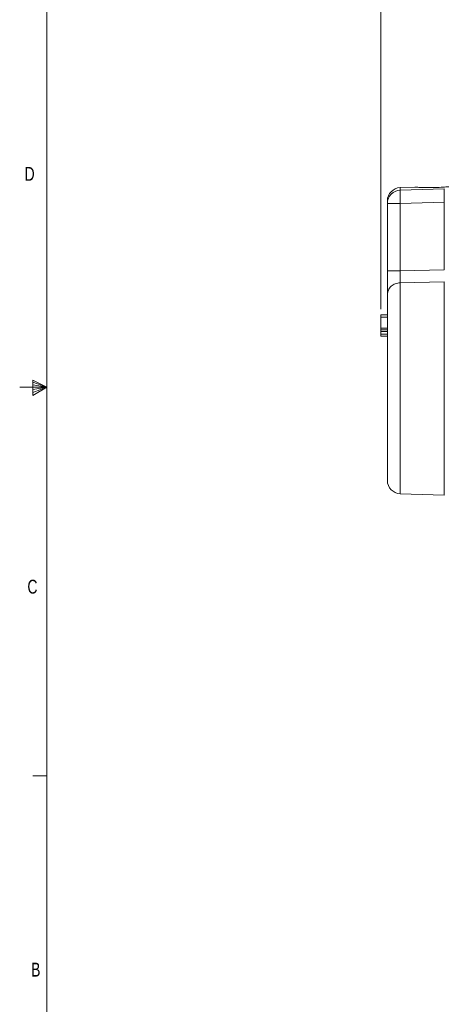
# Model space of a CAD drawing. Header units: inches. Extents: x 0.3 to 33.9, y 0.2 to 21.7.
# Tile 2 of 22: x 0.3 to 4.1, y 5.4 to 14.2. Entities that reach past the tile are written whole.
import ezdxf

# ---------------------------------------------------------------- set-up
doc = ezdxf.new("R2010")
doc.units = ezdxf.units.IN
doc.header["$MEASUREMENT"] = 0
doc.layers.add('SLD-0', color=7, linetype='Continuous', lineweight=15)
doc.styles.add('SLDTEXTSTYLE0', font='TXT', dxfattribs={"width": 0.75})
doc.dimstyles.new('SLDDIMSTYLE0', dxfattribs={"dimtxt": 0.25, "dimasz": 0.13, "dimexe": 0, "dimexo": 0.0625, "dimgap": 0.0625, "dimtad": 0, "dimtih": 1, "dimtoh": 1, "dimdec": 4, "dimrnd": 1e-09, "dimzin": 12, "dimdsep": 46, "dimtxsty": 'SLDTEXTSTYLE0', "dimsah": 1, "dimcen": 0.09, "dimadec": 0, "dimazin": 3, "dimtfac": 1, "dimtdec": 4, "dimtofl": 0, "dimtmove": 0, "dimatfit": 3, "dimfxl": 1, "dimfrac": 2, "dimtolj": 1, "dimtzin": 12, "dimarcsym": 0})

# ---------------------------------------------------------------- blocks, each defined once
blk = doc.blocks.new('*D20')
at = {"layer": 'SLD-0'}
for p, q in [((3.5292, 11.6134), (3.5292, 16.4442)), ((7.5717, 14.0858), (7.5717, 16.4442)), ((5.0714, 16.356), (5.0206, 16.356)), ((5.0206, 16.356), (5.0206, 15.9592)), ((6.0296, 16.356), (6.0804, 16.356)), ((6.0804, 16.356), (6.0804, 15.9592)), ((3.5292, 16.3192), (4.9318, 16.3192)), ((7.5717, 16.3192), (6.1692, 16.3192)), ((5.0206, 15.9592), (5.0714, 15.9592)), ((6.0804, 15.9592), (6.0296, 15.9592))]:
    blk.add_line(p, q, dxfattribs=at)
for points in [[(3.5292, 16.3192), (3.6592, 16.2992), (3.6592, 16.3392)], [(7.5717, 16.3192), (7.4417, 16.3392), (7.4417, 16.2992)]]:
    blk.add_solid(points, dxfattribs=at)
at = {"layer": 'SLD-0', "char_height": 0.25, "attachment_point": 1, "style": 'SLDTEXTSTYLE0'}
for s, insert in [('4.04', (5.1257, 16.7291, 0.1867)), ('102.7', (5.1349, 16.2814, 0.1867))]:
    blk.add_mtext(s, dxfattribs=dict(at, insert=insert))

msp = doc.modelspace()

# ---------------------------------------------------------------- linework, layer by layer
at = {"color": 7, "linetype": 'Continuous', "lineweight": 15}
for p, q in [((3.83647, 12.7144), (3.70504, 12.70981)), ((3.70504, 12.68675), (4.10142, 12.69832)), ((3.58923, 12.5684), (3.70504, 12.5684)), ((3.58923, 11.96042), (3.58923, 12.5684)), ((3.70504, 12.5684), (4.10142, 12.58012)), ((3.70504, 12.5684), (3.70504, 11.96042)), ((4.10142, 12.58012), (4.10142, 11.96892)), ((3.70504, 11.96042), (4.10142, 11.96892)), ((3.70504, 11.85322), (4.10142, 11.86214)), ((3.58923, 11.56339), (3.52923, 11.56339)), ((3.58923, 11.54128), (3.52923, 11.54128)), ((3.52923, 11.54128), (3.52923, 11.44266)), ((3.52923, 11.44266), (3.58923, 11.44266)), ((3.52923, 11.42822), (3.58923, 11.42822)), ((3.52923, 11.41407), (3.58923, 11.41407)), ((3.52923, 11.41407), (3.52923, 11.39034)), ((3.58923, 11.39034), (3.52923, 11.39034)), ((3.58923, 11.37103), (3.52923, 11.37103)), ((3.70504, 9.95172), (4.10142, 9.93788))]:
    msp.add_line(p, q, dxfattribs=at)
at = {"color": 8, "linetype": 'Continuous', "lineweight": 15}
for p, q in [((3.70504, 12.70981), (3.70504, 12.68675)), ((3.70504, 9.95172), (3.70504, 11.85322)), ((4.10142, 9.93788), (4.10142, 11.86214))]:
    msp.add_line(p, q, dxfattribs=at)
at = {"color": 7, "linetype": 'Continuous', "lineweight": 15}
for centre, radius, start, end in [((3.70923, 12.58988), 0.12, 92, 180), ((3.70838, 12.56764), 0.11915, 91.605946, 179.635971), ((3.70923, 10.07165), 0.12, 180, 268)]:
    msp.add_arc(centre, radius, start, end, dxfattribs=at)
for points, knots in [([(4.14121, 12.71808), (4.12415, 12.71666), (4.08664, 12.71352), (4.01997, 12.71041), (3.95144, 12.70968), (3.89194, 12.71112), (3.85191, 12.71314), (3.83329, 12.71437), (3.83584, 12.71421), (3.83648, 12.71416)], [0, 0, 0, 0, 0.1376803, 0.30277069, 0.47042004, 0.63632904, 0.79669187, 0.94916768, 1, 1, 1, 1]), ([(4.10142, 12.69832), (4.10106, 12.6945), (4.10034, 12.68685), (4.10003, 12.65886), (4.10034, 12.6221), (4.10106, 12.59411), (4.10142, 12.58012)], [0, 0, 0, 0, 0.250114, 0.5, 0.7498857, 1, 1, 1, 1]), ([(3.70504, 12.68675), (3.70479, 12.68468), (3.70432, 12.68085), (3.70383, 12.66731), (3.70367, 12.64498), (3.70395, 12.61012), (3.70469, 12.58201), (3.70504, 12.5684)], [0, 0, 0, 0, 0.16209118, 0.29967768, 0.5006791, 0.75822916, 1, 1, 1, 1]), ([(3.58923, 12.5875), (3.58923, 12.58803), (3.58923, 12.58962), (3.58923, 12.57689), (3.58923, 12.5684)], [0, 0, 0, 0, 0.333479, 1, 1, 1, 1]), ([(3.58923, 11.96042), (3.59096, 11.96042), (3.5944, 11.96042), (3.62099, 11.96042), (3.65913, 11.96042), (3.68974, 11.96042), (3.70504, 11.96042)], [0, 0, 0, 0, 0.25, 0.5000003, 0.7499997, 1, 1, 1, 1]), ([(3.58923, 11.74603), (3.58923, 11.75754), (3.58923, 11.78055), (3.58923, 11.83307), (3.58923, 11.89407), (3.58923, 11.9383), (3.58923, 11.96042)], [0, 0, 0, 0, 0.2503512, 0.5001321, 0.750013, 1, 1, 1, 1]), ([(3.70504, 11.96042), (3.70483, 11.94861), (3.70437, 11.92386), (3.70426, 11.89323), (3.70448, 11.86866), (3.70485, 11.85861), (3.70504, 11.85322)], [0, 0, 0, 0, 0.2667785, 0.5593332, 0.7636579, 1, 1, 1, 1]), ([(3.58923, 11.74603), (3.59096, 11.75977), (3.5944, 11.78725), (3.62099, 11.8222), (3.65913, 11.84717), (3.68974, 11.8512), (3.70504, 11.85322)], [0, 0, 0, 0, 0.2500001, 0.500001, 0.7499998, 1, 1, 1, 1]), ([(3.58923, 10.07165), (3.58923, 10.07381), (3.58923, 10.07823), (3.58923, 10.11471), (3.58923, 10.17452), (3.58923, 10.25885), (3.58923, 10.36385), (3.58923, 10.48463), (3.58923, 10.61504), (3.58923, 10.75121), (3.58923, 10.89262), (3.58923, 11.03923), (3.58923, 11.18774), (3.58923, 11.33155), (3.58923, 11.46426), (3.58923, 11.57977), (3.58923, 11.67619), (3.58923, 11.72308), (3.58923, 11.74603)], [0, 0, 0, 0, 0.0594255, 0.1214101, 0.1852266, 0.25, 0.3147734, 0.3785898, 0.4405745, 0.5, 0.5594255, 0.6214102, 0.6852266, 0.75, 0.8147734, 0.8785898, 0.9405745, 1, 1, 1, 1]), ([(3.52923, 11.56339), (3.52923, 11.56323), (3.52923, 11.56298), (3.52923, 11.56032), (3.52923, 11.5562), (3.52923, 11.54965), (3.52923, 11.54442), (3.52923, 11.54128)], [0, 0, 0, 0, 0.2230825, 0.3780952, 0.5337674, 0.720446, 1, 1, 1, 1]), ([(3.52923, 11.42822), (3.52923, 11.42939), (3.52923, 11.43174), (3.52923, 11.43529), (3.52923, 11.43897), (3.52923, 11.44196), (3.52923, 11.44242), (3.52923, 11.44266)], [0, 0, 0, 0, 0.1227106, 0.2452011, 0.4227096, 0.7015144, 1, 1, 1, 1]), ([(3.52923, 11.42822), (3.52923, 11.42715), (3.52923, 11.42476), (3.52923, 11.42098), (3.52923, 11.41714), (3.52923, 11.41453), (3.52923, 11.4142), (3.52923, 11.41407)], [0, 0, 0, 0, 0.1222659, 0.2752323, 0.499969, 0.80038, 1, 1, 1, 1]), ([(3.52923, 11.39034), (3.52923, 11.38835), (3.52923, 11.38385), (3.52923, 11.37759), (3.52923, 11.3732), (3.52923, 11.37125), (3.52923, 11.37109), (3.52923, 11.37103)], [0, 0, 0, 0, 0.2195361, 0.497685, 0.7782588, 0.9190061, 1, 1, 1, 1])]:
    msp.add_open_spline(points, degree=3, knots=knots, dxfattribs=at)
at = {"layer": 'SLD-0'}
for p, q in [((0.52288, 21.4106), (0.52288, 0.4106)), ((0.39889, 10.97614), (0.39889, 10.83733)), ((0.52288, 10.9106), (0.39889, 10.97614)), ((0.39889, 10.95768), (0.52288, 10.9106)), ((0.39889, 10.93372), (0.52288, 10.9106)), ((0.52288, 10.9106), (0.27984, 10.9106)), ((0.39889, 10.83733), (0.52288, 10.9106)), ((0.39889, 10.86464), (0.52288, 10.9106)), ((0.39889, 10.89135), (0.52288, 10.9106)), ((0.52288, 7.4106), (0.39788, 7.4106))]:
    msp.add_line(p, q, dxfattribs=at)

# ---------------------------------------------------------------- texts
at = {"color": 7, "linetype": 'Continuous', "lineweight": 0, "char_height": 0.125, "attachment_point": 1, "style": 'SLDTEXTSTYLE0'}
for s, insert in [('D', (0.32371, 12.8964)), ('C', (0.34916, 9.17666)), ('B', (0.38256, 5.72586))]:
    msp.add_mtext(s, dxfattribs=dict(at, insert=insert))

# ---------------------------------------------------------------- dimensions: what is measured, and where the dimension line sits
at = {"layer": 'SLD-0'}
dim = msp.add_linear_dim(base=(3.52923, 16.31923), p1=(7.57173, 14.03577), p2=(3.52923, 11.56339), angle=0, dimstyle='SLDDIMSTYLE0', dxfattribs=at)
dim.commit()
dim.dimension.update_dxf_attribs({"geometry": '*D20', "text_midpoint": (5.55048, 16.31923), "dimtype": 160})

doc.saveas('drawing.dxf')
